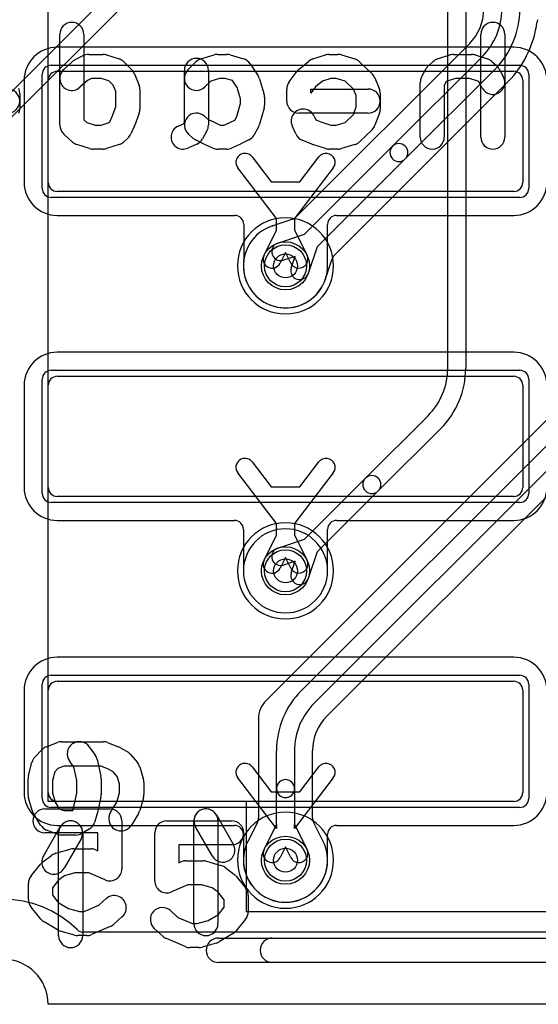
# Model space of a CAD drawing. Extents: x 0 to 30.5, y 0 to 20.
# Tile 3 of 17: x 10.5 to 14.8, y 0 to 8.2. Entities that reach past the tile are written whole.
import ezdxf

# ---------------------------------------------------------------- set-up
doc = ezdxf.new("R2010")
doc.units = 0
for name, color, linetype in [('Hole', 1, 'CONTINUOUS'), ('L1', 3, 'CONTINUOUS'), ('L2', 3, 'CONTINUOUS'), ('L3', 3, 'CONTINUOUS'), ('L4', 3, 'CONTINUOUS'), ('MetalMask-A', 176, 'CONTINUOUS'), ('Outline', 7, 'CONTINUOUS'), ('PartsArea-A', 111, 'CONTINUOUS'), ('PartsSilk-A', 221, 'CONTINUOUS'), ('PartsSilk-B', 221, 'CONTINUOUS'), ('Resist-A', 2, 'CONTINUOUS'), ('Resist-B', 2, 'CONTINUOUS'), ('Silk-A', 140, 'CONTINUOUS'), ('Silk-B', 140, 'CONTINUOUS')]:
    doc.layers.add(name, color=color, linetype=linetype)

msp = doc.modelspace()

# ---------------------------------------------------------------- linework, layer by layer
at = {"layer": 'Hole'}
for centre in [(12.675, 6.15), (12.675, 3.61), (12.675, 1.2)]:
    msp.add_circle(centre, 0.1, dxfattribs=at)
at = {"layer": 'L1'}
for p, q in [((14.575, 7.97004), (10.775, 7.97004)), ((10.775, 7.77), (14.575, 7.77)), ((10.49996, 7.695), (10.49996, 6.845)), ((10.7, 6.845), (10.7, 7.695)), ((14.65, 7.695), (14.65, 6.845)), ((12.39689, 7.0575), (12.55638, 6.84877)), ((12.79362, 6.84877), (12.95311, 7.0575)), ((12.6, 6.54463), (12.27771, 6.96642)), ((13.07229, 6.96642), (12.75, 6.54463)), ((12.55638, 6.84877), (12.79362, 6.84877)), ((14.575, 6.77), (10.775, 6.77)), ((10.775, 6.56996), (12.25306, 6.56996)), ((13.10001, 6.56996), (14.575, 6.56996)), ((12.32803, 6.49499), (12.32803, 6.20099)), ((12.6, 6.44766), (12.6, 6.54463)), ((12.75, 6.54463), (12.75, 6.44766)), ((13.02504, 6.15), (13.02504, 6.49499)), ((12.49604, 6.23929), (12.6, 6.44766)), ((12.75, 6.44766), (12.85396, 6.23929)), ((12.675, 6.262), (12.63026, 6.17233)), ((12.71974, 6.17233), (12.675, 6.262)), ((14.575, 5.43004), (10.775, 5.43004)), ((10.775, 5.23), (14.575, 5.23)), ((10.49996, 5.155), (10.49996, 4.305)), ((10.7, 4.305), (10.7, 5.155)), ((14.65, 5.155), (14.65, 4.305)), ((12.39689, 4.5175), (12.55638, 4.30877)), ((12.79362, 4.30877), (12.95311, 4.5175)), ((12.6, 4.00463), (12.27771, 4.42642)), ((13.07229, 4.42642), (12.75, 4.00463)), ((12.55638, 4.30877), (12.79362, 4.30877)), ((14.575, 4.23), (10.775, 4.23)), ((10.775, 4.02996), (12.24999, 4.02996)), ((13.10001, 4.02996), (14.575, 4.02996)), ((12.32496, 3.95499), (12.32496, 3.61)), ((12.6, 3.90766), (12.6, 4.00463)), ((12.75, 4.00463), (12.75, 3.90766)), ((13.02504, 3.61), (13.02504, 3.95499)), ((12.49604, 3.69929), (12.6, 3.90766)), ((12.75, 3.90766), (12.85396, 3.69929)), ((12.675, 3.722), (12.63026, 3.63233)), ((12.71974, 3.63233), (12.675, 3.722)), ((14.575, 2.89004), (10.775, 2.89004)), ((10.775, 2.69), (14.575, 2.69)), ((10.49996, 2.615), (10.49996, 1.765)), ((10.7, 1.765), (10.7, 2.615)), ((14.65, 2.615), (14.65, 1.765)), ((12.39689, 1.9775), (12.55638, 1.76877)), ((12.79362, 1.76877), (12.95311, 1.9775)), ((12.6, 1.46463), (12.27771, 1.88642)), ((13.07229, 1.88642), (12.75, 1.46463)), ((12.55638, 1.76877), (12.79362, 1.76877)), ((14.575, 1.69), (10.775, 1.69)), ((10.775, 1.48996), (12.24998, 1.48996)), ((12.49604, 1.28929), (12.6, 1.49766)), ((12.6, 1.49766), (12.6, 1.46463)), ((12.75, 1.46463), (12.75, 1.49766)), ((12.75, 1.49766), (12.85396, 1.28929)), ((13.10002, 1.48996), (14.575, 1.48996)), ((12.32495, 1.41499), (12.32495, 1.20001)), ((13.02505, 1.20001), (13.02505, 1.41499)), ((12.675, 1.312), (12.63026, 1.22233)), ((12.71974, 1.22233), (12.675, 1.312)), ((19.00651, 0.6), (10.99349, 0.6))]:
    msp.add_line(p, q, dxfattribs=at)
for centre in [(12.675, 6.15), (12.675, 3.61), (12.675, 1.2)]:
    msp.add_circle(centre, 0.2, dxfattribs=at)
for centre, radius, start, end in [((10.775, 7.695), 0.27504, 90, 180), ((14.575, 7.695), 0.27504, 0, 90), ((10.775, 7.695), 0.075, 90, 180), ((14.575, 7.695), 0.075, 0, 90), ((12.3373, 7.01196), 0.075, 37.387865, -142.616689), ((13.0127, 7.01196), 0.075, -37.387865, 142.616689), ((10.775, 6.845), 0.27504, 180, -90), ((10.775, 6.845), 0.075, 180, -90), ((14.575, 6.845), 0.27504, -90, 0), ((14.575, 6.845), 0.075, -90, 0), ((12.25306, 6.49499), 0.07497, 0, 90), ((13.10001, 6.49499), 0.07497, 90, 180), ((12.56315, 6.20581), 0.075, 153.486197, -26.515959), ((12.78685, 6.20581), 0.075, -153.486197, 26.515959), ((12.675, 6.15), 0.35004, 173.108666, 0), ((12.25306, 6.20099), 0.07497, -6.887087, 0), ((10.775, 5.155), 0.27504, 90, 180), ((14.575, 5.155), 0.27504, 0, 90), ((10.775, 5.155), 0.075, 90, 180), ((14.575, 5.155), 0.075, 0, 90), ((12.3373, 4.47196), 0.075, 37.387865, -142.616689), ((13.0127, 4.47196), 0.075, -37.387865, 142.616689), ((10.775, 4.305), 0.27504, 180, -90), ((10.775, 4.305), 0.075, 180, -90), ((14.575, 4.305), 0.27504, -90, 0), ((14.575, 4.305), 0.075, -90, 0), ((12.24999, 3.95499), 0.07497, 0, 90), ((13.10001, 3.95499), 0.07497, 90, 180), ((12.56315, 3.66581), 0.075, 153.486197, -26.515959), ((12.78685, 3.66581), 0.075, -153.486197, 26.515959), ((12.675, 3.61), 0.35004, 180, 0), ((10.775, 2.615), 0.27504, 90, 180), ((14.575, 2.615), 0.27504, 0, 90), ((10.775, 2.615), 0.075, 90, 180), ((14.575, 2.615), 0.075, 0, 90), ((12.3373, 1.93196), 0.075, 37.387865, -142.616689), ((13.0127, 1.93196), 0.075, -37.387865, 142.616689), ((10.775, 1.765), 0.27504, 180, -90), ((10.775, 1.765), 0.075, 180, -90), ((14.575, 1.765), 0.27504, -90, 0), ((14.575, 1.765), 0.075, -90, 0), ((12.24998, 1.41499), 0.07497, 0, 90), ((13.10002, 1.41499), 0.07497, 90, 180), ((12.56315, 1.25581), 0.075, 153.486197, -26.515959), ((12.78685, 1.25581), 0.075, -153.486197, 26.515959), ((12.675, 1.20001), 0.35005, 180, 0), ((10.325, 0), 0.875, 45.277813, 134.722186), ((10.99349, 0.675), 0.075, -134.724516, -90)]:
    msp.add_arc(centre, radius, start, end, dxfattribs=at)
at = {"layer": 'L2'}
msp.add_line((19.00651, 0.6), (10.99349, 0.6), dxfattribs=at)
for centre, radius, start, end in [((12.675, 6.15), 0.40004, 90, -90), ((12.675, 6.15), 0.40004, -90, 90), ((12.675, 3.61), 0.40004, 90, -90), ((12.675, 3.61), 0.40004, -90, 90), ((12.675, 1.2), 0.40004, 90, -90), ((12.675, 1.2), 0.40004, -90, 90), ((10.325, 0), 0.875, 45.277813, 134.722186), ((10.99349, 0.675), 0.075, -134.724516, -90)]:
    msp.add_arc(centre, radius, start, end, dxfattribs=at)
at = {"layer": 'L3'}
for p, q in [((14.025, 5.29803), (14.025, 11.88902)), ((14.175, 11.88902), (14.175, 5.29803)), ((9.53295, 6.73903), (11.66098, 8.86705)), ((11.76704, 8.76098), (9.63902, 6.63296)), ((13.34046, 4.38152), (13.86098, 4.90205)), ((13.96704, 4.79598), (13.44652, 4.27546)), ((12.83245, 3.87351), (13.34046, 4.38152)), ((13.44652, 4.27546), (12.93851, 3.76745)), ((12.61159, 3.79968), (12.83245, 3.87351)), ((12.93851, 3.76745), (12.86468, 3.54659)), ((12.75419, 3.68919), (12.65915, 3.65742)), ((12.72242, 3.59415), (12.75419, 3.68919))]:
    msp.add_line(p, q, dxfattribs=at)
msp.add_circle((12.675, 3.61), 0.2, dxfattribs=at)
for centre, radius, start, end in [((13.465, 5.29803), 0.56, -45, 0), ((13.465, 5.29803), 0.71, -45.000571, 0), ((13.39349, 4.32849), 0.075, 135, -45), ((13.39349, 4.32849), 0.075, -45, 135), ((12.63537, 3.72855), 0.075, 108.485681, -71.515874), ((12.79355, 3.57037), 0.075, 161.514319, -18.484126)]:
    msp.add_arc(centre, radius, start, end, dxfattribs=at)
at = {"layer": 'L4'}
for p, q in [((14.20524, 7.9985), (12.76383, 6.55709)), ((13.56547, 7.14653), (14.31098, 7.89205)), ((14.41704, 7.78598), (13.67153, 7.04047)), ((13.08298, 6.23972), (14.54663, 7.70337)), ((12.83246, 6.41352), (13.56547, 7.14653)), ((13.67153, 7.04047), (12.93852, 6.30746)), ((12.56749, 6.48314), (12.56403, 6.48198)), ((12.56829, 6.4834), (12.56826, 6.48339)), ((12.73459, 6.539), (12.56835, 6.48342)), ((12.6116, 6.33968), (12.83246, 6.41352)), ((12.93852, 6.30746), (12.86468, 6.0866)), ((13.08246, 6.2392), (13.08254, 6.23928)), ((12.75419, 6.22919), (12.65916, 6.19742)), ((12.72242, 6.13416), (12.75419, 6.22919)), ((13.00747, 6.04049), (13.06401, 6.20959)), ((15.25488, 5.27314), (12.70186, 2.72012)), ((12.80795, 2.61403), (15.36098, 5.16705)), ((15.46704, 5.06098), (12.91402, 2.50796)), ((13.01841, 2.40015), (15.63413, 5.01587)), ((12.70145, 2.71971), (12.51587, 2.53413)), ((12.44996, 2.375), (12.44996, 1.5507)), ((12.6, 1.79598), (12.6, 2.11197)), ((12.75, 2.11197), (12.75, 1.79598)), ((12.90004, 1.55068), (12.90004, 2.11197)), ((12.6, 1.49767), (12.6, 1.79598)), ((12.75, 1.79598), (12.75, 1.49767)), ((12.44208, 1.51724), (12.36359, 1.35988)), ((12.49604, 1.28929), (12.6, 1.49767)), ((12.75, 1.49767), (12.85396, 1.28929)), ((12.98629, 1.36014), (12.90793, 1.51719)), ((12.675, 1.31201), (12.63026, 1.22233)), ((12.71974, 1.22233), (12.675, 1.31201)), ((19.00651, 0.6), (10.99349, 0.6))]:
    msp.add_line(p, q, dxfattribs=at)
for centre in [(12.675, 6.15), (12.675, 3.61), (12.675, 1.2)]:
    msp.add_circle(centre, 0.2, dxfattribs=at)
for centre, radius, start, end in [((13.915, 8.28803), 0.40996, -44.914022, 0), ((13.915, 8.28803), 0.56, -45, 0), ((13.915, 8.28803), 0.71, -45.000571, 0), ((13.91499, 8.28805), 0.86006, -42.161166, -7.474461), ((14.84207, 8.16642), 0.07497, 153.390518, 172.527074), ((14.15223, 8.05151), 0.07497, -45, -44.913532), ((14.60809, 7.66044), 0.07497, 137.838386, 145.065582), ((13.6185, 7.0935), 0.075, 135, -45), ((13.6185, 7.0935), 0.075, -45, 135), ((12.675, 6.14999), 0.35004, 108.923583, -18.274486), ((12.53717, 6.55203), 0.07497, -71.07928, -70.893175), ((12.63537, 6.26854), 0.22505, 108.594358, 109.105614), ((12.5402, 6.55306), 0.07497, -71.804316, -71.465961), ((12.54455, 6.55451), 0.07497, -72.181371, -71.562634), ((12.54458, 6.55452), 0.07497, -71.562634, -71.514298), ((12.71082, 6.6101), 0.07497, -71.514298, -45), ((12.63538, 6.26855), 0.075, 108.485681, -71.513705), ((13.13511, 6.18582), 0.07497, 137.048688, 161.514298), ((13.13524, 6.18596), 0.07497, 134.751406, 137.194705), ((13.13577, 6.18649), 0.07497, 134.762215, 135.237785), ((12.79355, 6.11038), 0.075, 161.514319, -18.486295), ((13.07857, 6.01672), 0.07497, 161.514298, 161.724555), ((12.675, 3.61), 0.35004, 90, -90), ((12.675, 3.61), 0.35004, -90, 90), ((12.64844, 2.77272), 0.07497, -45, -44.967575), ((13.31, 2.11198), 0.86004, 135, 135.035802), ((13.31, 2.11198), 0.71, 135, -179.999193), ((12.675, 2.375), 0.22504, 135, 180), ((13.31, 2.11198), 0.56, 135, -179.998977), ((13.31001, 2.11198), 0.40997, 135.41407, -179.998602), ((13.07142, 2.34714), 0.07497, 135, 135.410715), ((12.675, 1.79598), 0.075, 0, 180), ((12.675, 1.79598), 0.075, 180, 0), ((12.37499, 1.5507), 0.07497, -26.506949, 0), ((12.97501, 1.55066), 0.07497, 179.984715, -153.482801), ((12.675, 1.19998), 0.35005, 153.751909, 26.364484), ((12.29414, 1.38861), 0.07497, -26.814548, -25.614824), ((12.67501, 1.2), 0.35005, 153.337594, 153.498632), ((12.2959, 1.39211), 0.07497, -27.857141, -25.461045), ((13.05337, 1.39361), 0.07497, -153.482801, -153.192273), ((13.05411, 1.39212), 0.07497, -154.463715, -152.703495), ((12.67534, 1.19927), 0.35007, 26.710711, 26.915657), ((13.05524, 1.38987), 0.07497, -153.670789, -153.61952), ((13.05542, 1.3895), 0.07497, -153.933993, -153.448621), ((12.78685, 1.25581), 0.22504, 26.297475, 26.434109), ((13.05581, 1.38872), 0.07497, -153.704968, -153.636609), ((12.56315, 1.25581), 0.075, 153.486197, -26.514938), ((12.78685, 1.25581), 0.075, -153.486197, 26.514938), ((10.325, 0), 0.875, 45.277813, 134.722186), ((10.99349, 0.675), 0.075, -134.724516, -90)]:
    msp.add_arc(centre, radius, start, end, dxfattribs=at)
at = {"layer": 'MetalMask-A'}
for p, q in [((10.775, 7.77), (14.575, 7.77)), ((10.7, 6.845), (10.7, 7.695)), ((14.65, 7.695), (14.65, 6.845)), ((14.575, 6.77), (10.775, 6.77)), ((10.775, 5.23), (14.575, 5.23)), ((10.7, 4.305), (10.7, 5.155)), ((14.65, 5.155), (14.65, 4.305)), ((14.575, 4.23), (10.775, 4.23)), ((10.775, 2.69), (14.575, 2.69)), ((10.7, 1.765), (10.7, 2.615)), ((14.65, 2.615), (14.65, 1.765)), ((14.575, 1.69), (10.775, 1.69))]:
    msp.add_line(p, q, dxfattribs=at)
for centre, start, end in [((10.775, 7.695), 90, 180), ((14.575, 7.695), 0, 90), ((10.775, 6.845), 180, -90), ((14.575, 6.845), -90, 0), ((10.775, 5.155), 90, 180), ((14.575, 5.155), 0, 90), ((10.775, 4.305), 180, -90), ((14.575, 4.305), -90, 0), ((10.775, 2.615), 90, 180), ((14.575, 2.615), 0, 90), ((10.775, 1.765), 180, -90), ((14.575, 1.765), -90, 0)]:
    msp.add_arc(centre, 0.075, start, end, dxfattribs=at)
at = {"layer": 'Outline'}
msp.add_line((19.3, 0), (10.7, 0), dxfattribs=at)
msp.add_arc((10.325, 0), 0.375, 0, 180, dxfattribs=at)
at = {"layer": 'PartsArea-A'}
for p, q in [((10.7, 1.69), (10.7, 12.85)), ((12.35, 1.69), (10.7, 1.69)), ((12.35, 0.77), (12.35, 1.69)), ((17.65, 0.77), (12.35, 0.77))]:
    msp.add_line(p, q, dxfattribs=at)
at = {"layer": 'PartsSilk-A'}
for p, q in [((10.68578, 2.14563), (10.7747, 2.18022)), ((10.81153, 2.18713), (11.15731, 2.18713)), ((11.0424, 2.14458), (11.0918, 2.07541)), ((11.19414, 2.18022), (11.28306, 2.14563)), ((11.29742, 2.1387), (11.3567, 2.10412)), ((10.58975, 2.05876), (10.64903, 2.12101)), ((11.38266, 2.08247), (11.44193, 2.0133)), ((10.53555, 1.90432), (10.56519, 2.01498)), ((10.8306, 1.98393), (10.78056, 1.96447)), ((11.13824, 1.98393), (10.8306, 1.98393)), ((10.91419, 1.97446), (10.87704, 2.02648)), ((10.93716, 1.86727), (10.91419, 1.97446)), ((11.10847, 2.03765), (11.13811, 1.89932)), ((11.20194, 1.95915), (11.13824, 1.98393)), ((11.46193, 1.97693), (11.49157, 1.8801)), ((10.75477, 1.93738), (10.73529, 1.86466)), ((10.78056, 1.96447), (10.75477, 1.93738)), ((11.23951, 1.93724), (11.20194, 1.95915)), ((11.27383, 1.89718), (11.23951, 1.93724)), ((11.29282, 1.83516), (11.27383, 1.89718)), ((10.53209, 1.74661), (10.53209, 1.87803)), ((10.73529, 1.86466), (10.73529, 1.76084)), ((10.93716, 1.75737), (10.93716, 1.86727)), ((11.14036, 1.87803), (11.14036, 1.74661)), ((11.29282, 1.76084), (11.29282, 1.83516)), ((11.49602, 1.85036), (11.49602, 1.74661)), ((10.73529, 1.76084), (10.75722, 1.68409)), ((10.9108, 1.63435), (10.93716, 1.75737)), ((11.13811, 1.72532), (11.10847, 1.58699)), ((11.27089, 1.68409), (11.29282, 1.76084)), ((10.56564, 1.61495), (10.536, 1.7187)), ((10.75722, 1.68409), (10.79137, 1.6283)), ((11.21885, 1.59907), (11.27089, 1.68409)), ((11.49211, 1.7187), (11.46247, 1.61495)), ((10.63596, 1.49298), (10.57668, 1.58981)), ((10.79137, 1.6283), (10.8306, 1.61304)), ((10.8306, 1.61304), (10.90261, 1.61304)), ((10.90261, 1.61304), (10.90436, 1.61406)), ((10.90436, 1.61406), (10.9108, 1.63435)), ((11.10596, 1.57754), (11.0862, 1.51529)), ((11.45144, 1.58982), (11.39217, 1.49299)), ((10.7747, 1.41675), (10.68578, 1.45134)), ((10.93008, 1.40984), (10.81153, 1.40984)), ((11.04056, 1.45828), (10.98128, 1.42369)), ((12.11642, 0.5516), (17.8984, 0.5516)), ((17.8984, 0.3484), (12.11642, 0.3484))]:
    msp.add_line(p, q, dxfattribs=at)
for centre, start, end in [((10.72261, 2.05094), 111.253717, 136.399939), ((10.81153, 2.08553), 90, 111.256102), ((10.95972, 2.08553), 35.5344, -144.46624), ((11.15731, 2.08553), 68.746283, 90), ((11.24623, 2.05094), 59.745187, 68.743898), ((10.66333, 1.98869), 136.399709, 165.005438), ((11.00912, 2.01636), 12.095151, 35.53376), ((11.30551, 2.01636), 40.593343, 59.743563), ((11.36478, 1.94719), 17.020636, 40.592425), ((10.63369, 1.87803), 165.003559, 180), ((11.03876, 1.87803), 0, 12.093908), ((11.39442, 1.85036), 0, 17.019532), ((10.63369, 1.74661), 180, -164.056063), ((11.03876, 1.74661), -12.095151, 0), ((11.39442, 1.74661), -15.944621, 0), ((10.66333, 1.64286), -164.055379, -148.524742), ((11.00912, 1.60828), -17.611042, -12.093908), ((11.30551, 1.54603), 148.531405, -31.470954), ((11.36478, 1.64286), -31.468595, -15.943937), ((10.72261, 1.54603), -148.523651, -111.256102), ((10.98936, 1.54603), -59.737474, -17.610985), ((10.81153, 1.51144), -111.253717, -90), ((10.93008, 1.51144), -90, -59.736352), ((12.11642, 0.45), 90, -90)]:
    msp.add_arc(centre, 0.1016, start, end, dxfattribs=at)
at = {"layer": 'PartsSilk-B'}
for p, q in [((10.7963, 7.32222), (10.7963, 8.07778)), ((10.9963, 8.07778), (10.9963, 7.36676)), ((14.3, 7.22222), (14.3, 8.07778)), ((14.5, 8.07778), (14.5, 7.22222)), ((10.92565, 7.86723), (10.99232, 7.90056)), ((11.03704, 7.91111), (11.15556, 7.91111)), ((11.18616, 7.90631), (11.28986, 7.87298)), ((11.97127, 7.87356), (12.08238, 7.90689)), ((12.11111, 7.91111), (12.18519, 7.91111)), ((12.21392, 7.90689), (12.32503, 7.87356)), ((12.90273, 7.87298), (13.00644, 7.90631)), ((13.03704, 7.91111), (13.11111, 7.91111)), ((13.13984, 7.90689), (13.25095, 7.87356)), ((13.93977, 7.87298), (14.04347, 7.90631)), ((14.07407, 7.91111), (14.22222, 7.91111)), ((14.25282, 7.90631), (14.35653, 7.87298)), ((10.8294, 7.78544), (10.90347, 7.85211)), ((11.32997, 7.84849), (11.39664, 7.78182)), ((11.86262, 7.78182), (11.92929, 7.84849)), ((12.37951, 7.83325), (12.44617, 7.73325)), ((12.78852, 7.7885), (12.87, 7.85517)), ((13.29163, 7.84977), (13.39534, 7.74977)), ((13.80888, 7.72634), (13.84591, 7.793)), ((13.86643, 7.81877), (13.90347, 7.85211)), ((14.39284, 7.8521), (14.42987, 7.81876)), ((14.45037, 7.79301), (14.48741, 7.72635)), ((11.06064, 7.71111), (11.0272, 7.69439)), ((11.13988, 7.71111), (11.06064, 7.71111)), ((11.20564, 7.68997), (11.13988, 7.71111)), ((11.41824, 7.74956), (11.45527, 7.66067)), ((11.83333, 7.34813), (11.83333, 7.77778)), ((12.03333, 7.77778), (12.03333, 7.32222)), ((12.12579, 7.71111), (12.05288, 7.68924)), ((12.17051, 7.71111), (12.12579, 7.71111)), ((12.23307, 7.69235), (12.17051, 7.71111)), ((12.70519, 7.68222), (12.77185, 7.77111)), ((13.05271, 7.71111), (12.98198, 7.68838)), ((13.09643, 7.71111), (13.05271, 7.71111)), ((13.17026, 7.68896), (13.09643, 7.71111)), ((13.41824, 7.71623), (13.45527, 7.62734)), ((14.08975, 7.71111), (14.02136, 7.68913)), ((14.20655, 7.71111), (14.08975, 7.71111)), ((14.27494, 7.68913), (14.20655, 7.71111)), ((11.0272, 7.69439), (10.9632, 7.63678)), ((11.24123, 7.65439), (11.20564, 7.68997)), ((11.26296, 7.60222), (11.24123, 7.65439)), ((12.05288, 7.68924), (12.00404, 7.6404)), ((12.27155, 7.63462), (12.23307, 7.69235)), ((12.3, 7.54074), (12.27155, 7.63462)), ((12.45866, 7.70678), (12.4957, 7.58456)), ((12.92457, 7.6414), (12.88519, 7.58889)), ((12.98198, 7.68838), (12.92457, 7.6414)), ((13.24159, 7.62019), (13.17026, 7.68896)), ((13.7963, 7.22222), (13.7963, 7.67778)), ((14.01264, 7.68128), (13.9963, 7.65187)), ((13.9963, 7.65187), (13.9963, 7.22222)), ((14.02136, 7.68913), (14.01264, 7.68128)), ((14.28365, 7.68129), (14.27494, 7.68913)), ((14.31259, 7.62921), (14.28365, 7.68129)), ((10.46296, 7.58889), (10.46296, 7.45556)), ((11.26296, 7.47348), (11.26296, 7.60222)), ((11.46296, 7.62222), (11.46296, 7.45556)), ((12.5, 7.55556), (12.5, 7.48889)), ((12.68519, 7.52222), (12.68519, 7.62222)), ((12.88519, 7.58889), (12.88519, 7.62222)), ((12.88519, 7.62222), (13.36296, 7.62222)), ((13.26296, 7.56889), (13.24159, 7.62019)), ((13.26296, 7.47348), (13.26296, 7.56889)), ((13.46296, 7.58889), (13.46296, 7.45556)), ((11.23326, 7.39327), (11.26296, 7.47348)), ((12.26978, 7.39375), (12.3, 7.50252)), ((12.3, 7.50252), (12.3, 7.54074)), ((12.49635, 7.46212), (12.45931, 7.32879)), ((13.24008, 7.4117), (13.26296, 7.47348)), ((11.21357, 7.34897), (11.23326, 7.39327)), ((11.45674, 7.42083), (11.41971, 7.32083)), ((12.00022, 7.39656), (12.0272, 7.37228)), ((12.25353, 7.3645), (12.26978, 7.39375)), ((13.36296, 7.42222), (12.78519, 7.42222)), ((12.9136, 7.39617), (12.92691, 7.36623)), ((13.17026, 7.34437), (13.24008, 7.4117)), ((13.45674, 7.42083), (13.41971, 7.32083)), ((10.9963, 7.36676), (11.02135, 7.34421)), ((11.02135, 7.34421), (11.08975, 7.32222)), ((11.08975, 7.32222), (11.13988, 7.32222)), ((11.13988, 7.32222), (11.20828, 7.34421)), ((11.20828, 7.34421), (11.21357, 7.34897)), ((11.41731, 7.31495), (11.38768, 7.24828)), ((11.78118, 7.31341), (11.825, 7.33313)), ((11.825, 7.33313), (11.83333, 7.34813)), ((12.0272, 7.37228), (12.07994, 7.34591)), ((12.07994, 7.34591), (12.13258, 7.32222)), ((12.13258, 7.32222), (12.16372, 7.32222)), ((12.16372, 7.32222), (12.21636, 7.34591)), ((12.21636, 7.34591), (12.25353, 7.3645)), ((12.45038, 7.307), (12.41335, 7.24033)), ((12.76047, 7.24828), (12.73084, 7.31495)), ((12.92691, 7.36623), (12.96761, 7.34958)), ((12.96761, 7.34958), (13.05272, 7.32222)), ((13.05272, 7.32222), (13.09643, 7.32222)), ((13.09643, 7.32222), (13.17026, 7.34437)), ((10.90348, 7.18123), (10.82941, 7.24789)), ((11.90348, 7.21455), (11.86644, 7.24788)), ((12.02075, 7.27366), (11.98372, 7.207)), ((13.39534, 7.28357), (13.29163, 7.18357)), ((11.04346, 7.12702), (10.93976, 7.16036)), ((11.28987, 7.16036), (11.18617, 7.12702)), ((11.36319, 7.21455), (11.32615, 7.18122)), ((11.93734, 7.16437), (11.86326, 7.13103)), ((11.99232, 7.16611), (11.92565, 7.19944)), ((12.07006, 7.13103), (11.99599, 7.16437)), ((12.30031, 7.16437), (12.22624, 7.13103)), ((12.37065, 7.19944), (12.30398, 7.16611)), ((12.89547, 7.163), (12.81399, 7.19633)), ((13.00644, 7.12702), (12.90273, 7.16036)), ((13.25096, 7.15978), (13.13985, 7.12644)), ((11.15556, 7.12222), (11.07407, 7.12222)), ((12.18519, 7.12222), (12.11111, 7.12222)), ((13.11111, 7.12222), (13.03704, 7.12222)), ((10.67222, 1.62778), (11.21296, 1.62778)), ((12.09962, 1.57768), (12.24036, 1.33323)), ((11.31296, 1.52778), (11.31296, 1.12778)), ((11.91296, 0.67222), (11.91296, 1.52778)), ((12.06704, 1.23343), (11.9263, 1.47788)), ((12.11296, 1.52778), (12.11296, 0.67222)), ((11.11296, 1.42778), (10.67222, 1.42778)), ((11.11296, 1.27943), (11.11296, 1.42778)), ((10.65667, 1.18556), (10.73074, 1.24111)), ((10.76367, 1.25738), (10.88219, 1.29071)), ((10.90926, 1.29444), (11.05741, 1.29444)), ((11.0968, 1.28636), (11.11296, 1.27943)), ((10.55767, 1.06873), (10.63915, 1.16873)), ((10.83579, 1.0699), (10.78646, 1.0329)), ((10.92305, 1.09444), (10.83579, 1.0699)), ((11.03689, 1.09444), (10.92305, 1.09444)), ((11.17357, 1.03586), (11.03689, 1.09444)), ((10.53519, 0.87222), (10.53519, 1.00556)), ((10.78646, 1.0329), (10.73519, 0.96998)), ((10.73519, 0.96998), (10.73519, 0.9078)), ((10.73519, 0.9078), (10.78313, 0.84896)), ((10.78313, 0.84896), (10.86775, 0.7982)), ((10.99984, 0.77222), (11.12133, 0.82429)), ((11.12133, 0.82429), (11.1831, 0.87989)), ((10.63915, 0.70905), (10.55767, 0.80905)), ((10.86775, 0.7982), (10.9601, 0.77222)), ((10.9601, 0.77222), (10.99984, 0.77222)), ((10.77633, 0.61981), (10.66522, 0.68647)), ((11.3169, 0.73123), (11.24283, 0.66456)), ((10.91922, 0.57596), (10.8007, 0.6093)), ((11.21532, 0.64698), (11.05976, 0.58031)), ((11.02037, 0.57222), (10.9463, 0.57222))]:
    msp.add_line(p, q, dxfattribs=at)
for centre, start, end in [((10.8963, 8.07778), 0, 180), ((14.4, 8.07778), 0, 180), ((11.03704, 7.81111), 90, 116.561613), ((11.15556, 7.81111), 72.181111, 90), ((11.25926, 7.77778), 45, 72.182184), ((11.93333, 7.77778), 0, 180), ((12, 7.77778), 106.697049, 135), ((12.11111, 7.81111), 90, 106.697825), ((12.18519, 7.81111), 73.302951, 90), ((12.2963, 7.77778), 33.688478, 73.302175), ((12.93333, 7.77778), 107.818889, 129.291321), ((13.03704, 7.81111), 90, 107.816206), ((13.11111, 7.81111), 73.302951, 90), ((13.22222, 7.77778), 46.045309, 73.302175), ((13.97037, 7.77778), 107.818889, 131.98849), ((14.07407, 7.81111), 90, 107.818889), ((14.22222, 7.81111), 72.181111, 90), ((14.32593, 7.77778), 48.003418, 72.181111), ((10.97037, 7.77778), 116.562489, 131.990204), ((13.93333, 7.74444), 131.98849, 150.948735), ((14.36296, 7.74444), 29.059056, 48.003418), ((10.8963, 7.71111), 131.98849, -48.009796), ((11.32593, 7.71111), 22.613254, 45), ((11.93333, 7.71111), 135, -45), ((12.36296, 7.67778), 16.858399, 33.687423), ((12.85185, 7.71111), 129.294244, 143.133196), ((13.32593, 7.67778), 22.613254, 46.043365), ((13.8963, 7.67778), 150.948735, 180), ((14.4, 7.67778), -150.940944, 29.058983), ((10.36296, 7.58889), 0, 22.615746), ((11.36296, 7.62222), 0, 22.615746), ((12.78519, 7.62222), 143.130102, 180), ((13.36296, 7.58889), 0, 22.615746), ((10.36296, 7.52222), -90, 90), ((12.4, 7.55556), 0, 16.85996), ((13.36296, 7.52222), -90, 90), ((12.4, 7.48889), -15.527485, 0), ((12.78519, 7.52222), 180, -90), ((10.36296, 7.45556), -20.321346, 0), ((11.36296, 7.45556), -20.321346, 0), ((11.93333, 7.32222), 48.019601, -131.982084), ((12.82222, 7.35556), 23.960744, -156.038308), ((13.36296, 7.45556), -20.321346, 0), ((10.8963, 7.32222), 180, -131.98593), ((11.32593, 7.35556), -23.960744, -20.319591), ((11.82222, 7.22222), 114.230097, -65.769682), ((11.93333, 7.32222), -29.051265, 0), ((12.36296, 7.35556), -29.051265, -15.525662), ((13.32593, 7.35556), -46.045309, -20.319591), ((11.2963, 7.28889), -48.019601, -23.961692), ((12.32593, 7.28889), -63.437511, -29.048766), ((12.85185, 7.28889), -156.039256, -112.247381), ((13.8963, 7.22222), 180, 0), ((14.4, 7.22222), 180, 0), ((10.97037, 7.25556), -131.984231, -107.822823), ((11.25926, 7.25556), -72.175656, -48.017916), ((11.97037, 7.28889), -131.980399, -116.561613), ((11.8963, 7.25556), -65.769903, -29.052415), ((12.03704, 7.25556), -116.562489, -114.233213), ((12.25926, 7.25556), -65.764679, -63.438387), ((12.93333, 7.25556), -112.246131, -107.821214), ((13.22222, 7.25556), -73.297463, -46.043365), ((11.07407, 7.22222), -107.824344, -90), ((11.15556, 7.22222), -90, -72.177177), ((12.11111, 7.22222), -114.235321, -90), ((12.18519, 7.22222), -90, -65.766787), ((13.03704, 7.22222), -107.818889, -90), ((13.11111, 7.22222), -90, -73.297444), ((10.67222, 1.52778), 90, -90), ((11.21296, 1.52778), 0, 90), ((12.01296, 1.52778), 29.933919, -150.069182), ((12.01296, 1.52778), 0, 180), ((12.1537, 1.28333), -150.066081, 29.930818), ((10.79074, 1.16111), 105.705363, 126.869898), ((10.90926, 1.19444), 90, 105.705363), ((11.05741, 1.19444), 66.803666, 90), ((10.71667, 1.10556), 126.869898, 140.823874), ((10.63519, 1.00556), 140.823874, 180), ((11.21296, 1.12778), -113.196334, 0), ((11.25, 0.80556), -48.01151, 131.990204), ((10.63519, 0.87222), 180, -140.823874), ((10.71667, 0.77222), -140.823874, -120.963757), ((11.17593, 0.73889), -66.801409, -48.01151), ((12.01296, 0.67222), 180, 0), ((10.82778, 0.70556), -120.963757, -105.71243), ((10.9463, 0.67222), -105.71243, -90), ((11.02037, 0.67222), -90, -66.80141)]:
    msp.add_arc(centre, 0.1, start, end, dxfattribs=at)
at = {"layer": 'Resist-A'}
for p, q in [((10.725, 7.82), (14.625, 7.82)), ((10.65, 6.795), (10.65, 7.745)), ((14.7, 7.745), (14.7, 6.795)), ((14.625, 6.72), (10.725, 6.72)), ((10.725, 5.28), (14.625, 5.28)), ((10.65, 4.255), (10.65, 5.205)), ((14.7, 5.205), (14.7, 4.255)), ((14.625, 4.18), (10.725, 4.18)), ((10.725, 2.74), (14.625, 2.74)), ((10.65, 1.715), (10.65, 2.665)), ((14.7, 2.665), (14.7, 1.715)), ((14.625, 1.64), (10.725, 1.64))]:
    msp.add_line(p, q, dxfattribs=at)
for centre in [(12.675, 6.15), (12.675, 3.61), (12.675, 1.2)]:
    msp.add_circle(centre, 0.175, dxfattribs=at)
for centre, start, end in [((10.725, 7.745), 90, 180), ((14.625, 7.745), 0, 90), ((10.725, 6.795), 180, -90), ((14.625, 6.795), -90, 0), ((10.725, 5.205), 90, 180), ((14.625, 5.205), 0, 90), ((10.725, 4.255), 180, -90), ((14.625, 4.255), -90, 0), ((10.725, 2.665), 90, 180), ((14.625, 2.665), 0, 90), ((10.725, 1.715), 180, -90), ((14.625, 1.715), -90, 0)]:
    msp.add_arc(centre, 0.075, start, end, dxfattribs=at)
at = {"layer": 'Resist-B'}
for centre in [(12.675, 6.15), (12.675, 3.61), (12.675, 1.2)]:
    msp.add_circle(centre, 0.175, dxfattribs=at)
at = {"layer": 'Silk-A'}
for p, q in [((10.65964, 1.23323), (10.80038, 1.47768)), ((11.68704, 1.52778), (12.22778, 1.52778)), ((10.78704, 0.57222), (10.78704, 1.42778)), ((10.98704, 1.42778), (10.98704, 0.57222)), ((11.58704, 1.02778), (11.58704, 1.42778)), ((10.9737, 1.37788), (10.83296, 1.13343)), ((12.22778, 1.32778), (11.78704, 1.32778)), ((11.78704, 1.32778), (11.78704, 1.17943)), ((11.78704, 1.17943), (11.8032, 1.18636)), ((11.84259, 1.19444), (11.99074, 1.19444)), ((12.01781, 1.19071), (12.13633, 1.15738)), ((12.16926, 1.14111), (12.24333, 1.08556)), ((12.26085, 1.06873), (12.34233, 0.96873)), ((11.86311, 0.99444), (11.72643, 0.93586)), ((11.97695, 0.99444), (11.86311, 0.99444)), ((12.06421, 0.9699), (11.97695, 0.99444)), ((12.11354, 0.9329), (12.06421, 0.9699)), ((12.16481, 0.86998), (12.11354, 0.9329)), ((12.36481, 0.90556), (12.36481, 0.77222)), ((12.16481, 0.8078), (12.16481, 0.86998)), ((11.7169, 0.77989), (11.77867, 0.72429)), ((12.03225, 0.6982), (12.11687, 0.74896)), ((12.11687, 0.74896), (12.16481, 0.8078)), ((11.77867, 0.72429), (11.90016, 0.67222)), ((11.90016, 0.67222), (11.9399, 0.67222)), ((11.9399, 0.67222), (12.03225, 0.6982)), ((12.34233, 0.70905), (12.26085, 0.60905)), ((11.65717, 0.56456), (11.5831, 0.63123)), ((12.23478, 0.58647), (12.12367, 0.51981)), ((11.84024, 0.48031), (11.68468, 0.54698)), ((12.0993, 0.5093), (11.98078, 0.47596)), ((12.56519, 0.5516), (17.44963, 0.5516)), ((11.9537, 0.47222), (11.87963, 0.47222)), ((17.44963, 0.3484), (12.56519, 0.3484))]:
    msp.add_line(p, q, dxfattribs=at)
for centre, radius, start, end in [((10.88704, 1.42778), 0.1, 0, 180), ((10.88704, 1.42778), 0.1, -29.933919, 150.069182), ((11.68704, 1.42778), 0.1, 90, 180), ((12.22778, 1.42778), 0.1, -90, 90), ((10.7463, 1.18333), 0.1, 150.066081, -29.930818), ((11.84259, 1.09444), 0.1, 90, 113.197257), ((11.99074, 1.09444), 0.1, 74.294637, 90), ((12.10926, 1.06111), 0.1, 53.130102, 74.293042), ((12.18333, 1.00556), 0.1, 39.176126, 53.13134), ((11.68704, 1.02778), 0.1, 180, -66.803666), ((12.26481, 0.90556), 0.1, 0, 39.173148), ((11.65, 0.70556), 0.1, 48.01151, -131.990204), ((12.26481, 0.77222), 0.1, -39.176126, 0), ((12.18333, 0.67222), 0.1, -59.036243, -39.173148), ((10.88704, 0.57222), 0.1, 180, 0), ((11.72407, 0.63889), 0.1, -131.98849, -113.199035), ((12.07222, 0.60556), 0.1, -74.28757, -59.038519), ((12.56519, 0.45), 0.1016, 90, -90), ((11.87963, 0.57222), 0.1, -113.198591, -90), ((11.9537, 0.57222), 0.1, -90, -74.288562)]:
    msp.add_arc(centre, radius, start, end, dxfattribs=at)
at = {"layer": 'Silk-B'}
for p, q in [((10.7963, 7.32222), (10.7963, 8.07778)), ((10.9963, 8.07778), (10.9963, 7.36676)), ((14.3, 7.22222), (14.3, 8.07778)), ((14.5, 8.07778), (14.5, 7.22222)), ((10.92565, 7.86723), (10.99232, 7.90056)), ((11.03704, 7.91111), (11.15556, 7.91111)), ((11.18616, 7.90631), (11.28986, 7.87298)), ((11.97127, 7.87356), (12.08238, 7.90689)), ((12.11111, 7.91111), (12.18519, 7.91111)), ((12.21392, 7.90689), (12.32503, 7.87356)), ((12.90273, 7.87298), (13.00644, 7.90631)), ((13.03704, 7.91111), (13.11111, 7.91111)), ((13.13984, 7.90689), (13.25095, 7.87356)), ((13.93977, 7.87298), (14.04347, 7.90631)), ((14.07407, 7.91111), (14.22222, 7.91111)), ((14.25282, 7.90631), (14.35653, 7.87298)), ((10.8294, 7.78544), (10.90347, 7.85211)), ((11.32997, 7.84849), (11.39664, 7.78182)), ((11.86262, 7.78182), (11.92929, 7.84849)), ((12.37951, 7.83325), (12.44617, 7.73325)), ((12.78852, 7.7885), (12.87, 7.85517)), ((13.29163, 7.84977), (13.39534, 7.74977)), ((13.80888, 7.72634), (13.84591, 7.793)), ((13.86643, 7.81877), (13.90347, 7.85211)), ((14.39284, 7.8521), (14.42987, 7.81876)), ((14.45037, 7.79301), (14.48741, 7.72635)), ((11.06064, 7.71111), (11.0272, 7.69439)), ((11.13988, 7.71111), (11.06064, 7.71111)), ((11.20564, 7.68997), (11.13988, 7.71111)), ((11.41824, 7.74956), (11.45527, 7.66067)), ((11.83333, 7.34813), (11.83333, 7.77778)), ((12.03333, 7.77778), (12.03333, 7.32222)), ((12.12579, 7.71111), (12.05288, 7.68924)), ((12.17051, 7.71111), (12.12579, 7.71111)), ((12.23307, 7.69235), (12.17051, 7.71111)), ((12.70519, 7.68222), (12.77185, 7.77111)), ((13.05271, 7.71111), (12.98198, 7.68838)), ((13.09643, 7.71111), (13.05271, 7.71111)), ((13.17026, 7.68896), (13.09643, 7.71111)), ((13.41824, 7.71623), (13.45527, 7.62734)), ((14.08975, 7.71111), (14.02136, 7.68913)), ((14.20655, 7.71111), (14.08975, 7.71111)), ((14.27494, 7.68913), (14.20655, 7.71111)), ((11.0272, 7.69439), (10.9632, 7.63678)), ((11.24123, 7.65439), (11.20564, 7.68997)), ((11.26296, 7.60222), (11.24123, 7.65439)), ((12.05288, 7.68924), (12.00404, 7.6404)), ((12.27155, 7.63462), (12.23307, 7.69235)), ((12.3, 7.54074), (12.27155, 7.63462)), ((12.45866, 7.70678), (12.4957, 7.58456)), ((12.92457, 7.6414), (12.88519, 7.58889)), ((12.98198, 7.68838), (12.92457, 7.6414)), ((13.24159, 7.62019), (13.17026, 7.68896)), ((13.7963, 7.22222), (13.7963, 7.67778)), ((14.01264, 7.68128), (13.9963, 7.65187)), ((13.9963, 7.65187), (13.9963, 7.22222)), ((14.02136, 7.68913), (14.01264, 7.68128)), ((14.28365, 7.68129), (14.27494, 7.68913)), ((14.31259, 7.62921), (14.28365, 7.68129)), ((10.46296, 7.58889), (10.46296, 7.45556)), ((11.26296, 7.47348), (11.26296, 7.60222)), ((11.46296, 7.62222), (11.46296, 7.45556)), ((12.5, 7.55556), (12.5, 7.48889)), ((12.68519, 7.52222), (12.68519, 7.62222)), ((12.88519, 7.58889), (12.88519, 7.62222)), ((12.88519, 7.62222), (13.36296, 7.62222)), ((13.26296, 7.56889), (13.24159, 7.62019)), ((13.26296, 7.47348), (13.26296, 7.56889)), ((13.46296, 7.58889), (13.46296, 7.45556)), ((11.23326, 7.39327), (11.26296, 7.47348)), ((12.26978, 7.39375), (12.3, 7.50252)), ((12.3, 7.50252), (12.3, 7.54074)), ((12.49635, 7.46212), (12.45931, 7.32879)), ((13.24008, 7.4117), (13.26296, 7.47348)), ((11.21357, 7.34897), (11.23326, 7.39327)), ((11.45674, 7.42083), (11.41971, 7.32083)), ((12.00022, 7.39656), (12.0272, 7.37228)), ((12.25353, 7.3645), (12.26978, 7.39375)), ((13.36296, 7.42222), (12.78519, 7.42222)), ((12.9136, 7.39617), (12.92691, 7.36623)), ((13.17026, 7.34437), (13.24008, 7.4117)), ((13.45674, 7.42083), (13.41971, 7.32083)), ((10.9963, 7.36676), (11.02135, 7.34421)), ((11.02135, 7.34421), (11.08975, 7.32222)), ((11.08975, 7.32222), (11.13988, 7.32222)), ((11.13988, 7.32222), (11.20828, 7.34421)), ((11.20828, 7.34421), (11.21357, 7.34897)), ((11.41731, 7.31495), (11.38768, 7.24828)), ((11.78118, 7.31341), (11.825, 7.33313)), ((11.825, 7.33313), (11.83333, 7.34813)), ((12.0272, 7.37228), (12.07994, 7.34591)), ((12.07994, 7.34591), (12.13258, 7.32222)), ((12.13258, 7.32222), (12.16372, 7.32222)), ((12.16372, 7.32222), (12.21636, 7.34591)), ((12.21636, 7.34591), (12.25353, 7.3645)), ((12.45038, 7.307), (12.41335, 7.24033)), ((12.76047, 7.24828), (12.73084, 7.31495)), ((12.92691, 7.36623), (12.96761, 7.34958)), ((12.96761, 7.34958), (13.05272, 7.32222)), ((13.05272, 7.32222), (13.09643, 7.32222)), ((13.09643, 7.32222), (13.17026, 7.34437)), ((10.90348, 7.18123), (10.82941, 7.24789)), ((11.90348, 7.21455), (11.86644, 7.24788)), ((12.02075, 7.27366), (11.98372, 7.207)), ((13.39534, 7.28357), (13.29163, 7.18357)), ((11.04346, 7.12702), (10.93976, 7.16036)), ((11.28987, 7.16036), (11.18617, 7.12702)), ((11.36319, 7.21455), (11.32615, 7.18122)), ((11.93734, 7.16437), (11.86326, 7.13103)), ((11.99232, 7.16611), (11.92565, 7.19944)), ((12.07006, 7.13103), (11.99599, 7.16437)), ((12.30031, 7.16437), (12.22624, 7.13103)), ((12.37065, 7.19944), (12.30398, 7.16611)), ((12.89547, 7.163), (12.81399, 7.19633)), ((13.00644, 7.12702), (12.90273, 7.16036)), ((13.25096, 7.15978), (13.13985, 7.12644)), ((11.15556, 7.12222), (11.07407, 7.12222)), ((12.18519, 7.12222), (12.11111, 7.12222)), ((13.11111, 7.12222), (13.03704, 7.12222)), ((10.67222, 1.62778), (11.21296, 1.62778)), ((12.09962, 1.57768), (12.24036, 1.33323)), ((11.31296, 1.52778), (11.31296, 1.12778)), ((11.91296, 0.67222), (11.91296, 1.52778)), ((12.06704, 1.23343), (11.9263, 1.47788)), ((12.11296, 1.52778), (12.11296, 0.67222)), ((11.11296, 1.42778), (10.67222, 1.42778)), ((11.11296, 1.27943), (11.11296, 1.42778)), ((10.65667, 1.18556), (10.73074, 1.24111)), ((10.76367, 1.25738), (10.88219, 1.29071)), ((10.90926, 1.29444), (11.05741, 1.29444)), ((11.0968, 1.28636), (11.11296, 1.27943)), ((10.55767, 1.06873), (10.63915, 1.16873)), ((10.83579, 1.0699), (10.78646, 1.0329)), ((10.92305, 1.09444), (10.83579, 1.0699)), ((11.03689, 1.09444), (10.92305, 1.09444)), ((11.17357, 1.03586), (11.03689, 1.09444)), ((10.53519, 0.87222), (10.53519, 1.00556)), ((10.78646, 1.0329), (10.73519, 0.96998)), ((10.73519, 0.96998), (10.73519, 0.9078)), ((10.73519, 0.9078), (10.78313, 0.84896)), ((10.78313, 0.84896), (10.86775, 0.7982)), ((10.99984, 0.77222), (11.12133, 0.82429)), ((11.12133, 0.82429), (11.1831, 0.87989)), ((10.63915, 0.70905), (10.55767, 0.80905)), ((10.86775, 0.7982), (10.9601, 0.77222)), ((10.9601, 0.77222), (10.99984, 0.77222)), ((10.77633, 0.61981), (10.66522, 0.68647)), ((11.3169, 0.73123), (11.24283, 0.66456)), ((10.91922, 0.57596), (10.8007, 0.6093)), ((11.21532, 0.64698), (11.05976, 0.58031)), ((11.02037, 0.57222), (10.9463, 0.57222))]:
    msp.add_line(p, q, dxfattribs=at)
for centre, start, end in [((10.8963, 8.07778), 0, 180), ((14.4, 8.07778), 0, 180), ((11.03704, 7.81111), 90, 116.561613), ((11.15556, 7.81111), 72.181111, 90), ((11.25926, 7.77778), 45, 72.182184), ((11.93333, 7.77778), 0, 180), ((12, 7.77778), 106.697049, 135), ((12.11111, 7.81111), 90, 106.697825), ((12.18519, 7.81111), 73.302951, 90), ((12.2963, 7.77778), 33.688478, 73.302175), ((12.93333, 7.77778), 107.818889, 129.291321), ((13.03704, 7.81111), 90, 107.816206), ((13.11111, 7.81111), 73.302951, 90), ((13.22222, 7.77778), 46.045309, 73.302175), ((13.97037, 7.77778), 107.818889, 131.98849), ((14.07407, 7.81111), 90, 107.818889), ((14.22222, 7.81111), 72.181111, 90), ((14.32593, 7.77778), 48.003418, 72.181111), ((10.97037, 7.77778), 116.562489, 131.990204), ((13.93333, 7.74444), 131.98849, 150.948735), ((14.36296, 7.74444), 29.059056, 48.003418), ((10.8963, 7.71111), 131.98849, -48.009796), ((11.32593, 7.71111), 22.613254, 45), ((11.93333, 7.71111), 135, -45), ((12.36296, 7.67778), 16.858399, 33.687423), ((12.85185, 7.71111), 129.294244, 143.133196), ((13.32593, 7.67778), 22.613254, 46.043365), ((13.8963, 7.67778), 150.948735, 180), ((14.4, 7.67778), -150.940944, 29.058983), ((10.36296, 7.58889), 0, 22.615746), ((11.36296, 7.62222), 0, 22.615746), ((12.78519, 7.62222), 143.130102, 180), ((13.36296, 7.58889), 0, 22.615746), ((10.36296, 7.52222), -90, 90), ((12.4, 7.55556), 0, 16.85996), ((13.36296, 7.52222), -90, 90), ((12.4, 7.48889), -15.527485, 0), ((12.78519, 7.52222), 180, -90), ((10.36296, 7.45556), -20.321346, 0), ((11.36296, 7.45556), -20.321346, 0), ((11.93333, 7.32222), 48.019601, -131.982084), ((12.82222, 7.35556), 23.960744, -156.038308), ((13.36296, 7.45556), -20.321346, 0), ((10.8963, 7.32222), 180, -131.98593), ((11.32593, 7.35556), -23.960744, -20.319591), ((11.82222, 7.22222), 114.230097, -65.769682), ((11.93333, 7.32222), -29.051265, 0), ((12.36296, 7.35556), -29.051265, -15.525662), ((13.32593, 7.35556), -46.045309, -20.319591), ((11.2963, 7.28889), -48.019601, -23.961692), ((12.32593, 7.28889), -63.437511, -29.048766), ((12.85185, 7.28889), -156.039256, -112.247381), ((13.8963, 7.22222), 180, 0), ((14.4, 7.22222), 180, 0), ((10.97037, 7.25556), -131.984231, -107.822823), ((11.25926, 7.25556), -72.175656, -48.017916), ((11.97037, 7.28889), -131.980399, -116.561613), ((11.8963, 7.25556), -65.769903, -29.052415), ((12.03704, 7.25556), -116.562489, -114.233213), ((12.25926, 7.25556), -65.764679, -63.438387), ((12.93333, 7.25556), -112.246131, -107.821214), ((13.22222, 7.25556), -73.297463, -46.043365), ((11.07407, 7.22222), -107.824344, -90), ((11.15556, 7.22222), -90, -72.177177), ((12.11111, 7.22222), -114.235321, -90), ((12.18519, 7.22222), -90, -65.766787), ((13.03704, 7.22222), -107.818889, -90), ((13.11111, 7.22222), -90, -73.297444), ((10.67222, 1.52778), 90, -90), ((11.21296, 1.52778), 0, 90), ((12.01296, 1.52778), 29.933919, -150.069182), ((12.01296, 1.52778), 0, 180), ((12.1537, 1.28333), -150.066081, 29.930818), ((10.79074, 1.16111), 105.705363, 126.869898), ((10.90926, 1.19444), 90, 105.705363), ((11.05741, 1.19444), 66.803666, 90), ((10.71667, 1.10556), 126.869898, 140.823874), ((10.63519, 1.00556), 140.823874, 180), ((11.21296, 1.12778), -113.196334, 0), ((11.25, 0.80556), -48.01151, 131.990204), ((10.63519, 0.87222), 180, -140.823874), ((10.71667, 0.77222), -140.823874, -120.963757), ((11.17593, 0.73889), -66.801409, -48.01151), ((12.01296, 0.67222), 180, 0), ((10.82778, 0.70556), -120.963757, -105.71243), ((10.9463, 0.67222), -105.71243, -90), ((11.02037, 0.67222), -90, -66.80141)]:
    msp.add_arc(centre, 0.1, start, end, dxfattribs=at)

doc.saveas('drawing.dxf')
